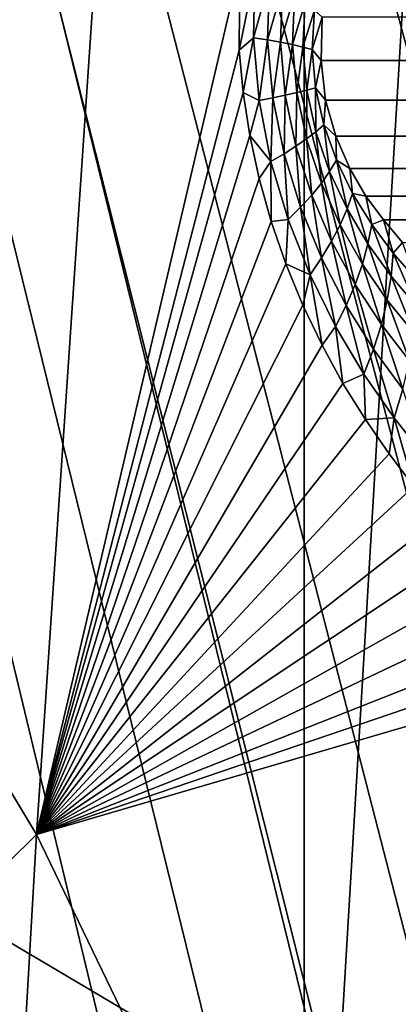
# Model space of a CAD drawing. Header units: millimetres. Extents: x 0 to 99, y -177 to 177.
# Tile 125 of 192: x 27.49 to 29.39, y 57.58 to 62.51. Entities that reach past the tile are written whole.
import ezdxf

# ---------------------------------------------------------------- set-up
doc = ezdxf.new("R2010")
doc.units = ezdxf.units.MM
doc.header["$LTSCALE"] = 26.699852
for name, color, linetype in [('10', 7, 'CONTINUOUS'), ('31', 7, 'CONTINUOUS'), ('33', 7, 'CONTINUOUS'), ('67', 7, 'CONTINUOUS'), ('69', 7, 'CONTINUOUS'), ('71', 7, 'CONTINUOUS'), ('8', 7, 'CONTINUOUS'), ('96', 7, 'CONTINUOUS'), ('97', 7, 'CONTINUOUS')]:
    doc.layers.add(name, color=color, linetype=linetype)

msp = doc.modelspace()

# ---------------------------------------------------------------- linework, layer by layer
at = {"layer": '10', "color": 253, "linetype": 'Continuous', "true_color": 0x9ca8ab}
for points in [[(26.5128, 58.4398, -51.796), (26.9257, 65.6729, -50.2593), (29.0714, 56.9249, -49.0538), (26.5128, 58.4398, -51.796)], [(29.0714, 56.9249, -49.0538), (26.9257, 65.6729, -50.2593), (29.4904, 63.9718, -47.5207), (29.0714, 56.9249, -49.0538)], [(29.0714, 56.9249, -49.0538), (29.4904, 63.9718, -47.5207), (31.6424, 55.2525, -45.9676), (29.0714, 56.9249, -49.0538)], [(26.1641, 51.1245, -53.0935), (26.5128, 58.4398, -51.796), (28.7159, 49.7986, -50.3524), (26.1641, 51.1245, -53.0935)], [(28.7159, 49.7986, -50.3524), (26.5128, 58.4398, -51.796), (29.0714, 56.9249, -49.0538), (28.7159, 49.7986, -50.3524)]]:
    msp.add_3dface(points, dxfattribs=at)
at = {"layer": '31', "color": 253, "linetype": 'Continuous', "true_color": 0x9ca8ab}
for points in [[(89.445, 62.5173, 189.4108), (29.0047, 62.5173, -36.1554), (28.9993, 62.3018, -36.2056), (89.445, 62.5173, 189.4108)], [(89.445, 62.5173, 189.4108), (28.9993, 62.3018, -36.2056), (89.4644, 62.3337, 189.4616), (89.445, 62.5173, 189.4108)], [(89.4644, 62.3337, 189.4616), (28.9993, 62.3018, -36.2056), (89.4795, 62.1534, 189.454), (89.4644, 62.3337, 189.4616)], [(28.9993, 62.3018, -36.2056), (29.0225, 62.1036, -36.1998), (89.4795, 62.1534, 189.454), (28.9993, 62.3018, -36.2056)], [(89.4795, 62.1534, 189.454), (29.0225, 62.1036, -36.1998), (89.4893, 61.9736, 189.384), (89.4795, 62.1534, 189.454)], [(29.0225, 62.1036, -36.1998), (29.073, 61.9224, -36.1309), (89.4893, 61.9736, 189.384), (29.0225, 62.1036, -36.1998)], [(89.4893, 61.9736, 189.384), (29.073, 61.9224, -36.1309), (89.4942, 61.8019, 189.2601), (89.4893, 61.9736, 189.384)], [(29.073, 61.9224, -36.1309), (29.1435, 61.7604, -36.0125), (89.4942, 61.8019, 189.2601), (29.073, 61.9224, -36.1309)], [(89.4942, 61.8019, 189.2601), (29.1435, 61.7604, -36.0125), (89.4923, 61.6564, 189.0998), (89.4942, 61.8019, 189.2601)], [(29.1435, 61.7604, -36.0125), (29.2233, 61.6232, -35.8663), (89.4923, 61.6564, 189.0998), (29.1435, 61.7604, -36.0125)], [(89.4923, 61.6564, 189.0998), (29.2233, 61.6232, -35.8663), (89.4819, 61.5307, 188.9037), (89.4923, 61.6564, 189.0998)], [(29.2233, 61.6232, -35.8663), (29.3116, 61.5045, -35.6909), (89.4819, 61.5307, 188.9037), (29.2233, 61.6232, -35.8663)], [(89.4819, 61.5307, 188.9037), (29.3116, 61.5045, -35.6909), (89.4706, 61.4118, 188.6905), (89.4819, 61.5307, 188.9037)], [(29.3116, 61.5045, -35.6909), (29.4072, 61.3907, -35.5018), (89.4706, 61.4118, 188.6905), (29.3116, 61.5045, -35.6909)]]:
    msp.add_3dface(points, dxfattribs=at)
at = {"layer": '33', "color": 253, "linetype": 'Continuous', "true_color": 0x9ca8ab}
for points in [[(28.5938, 62.7719, -37.0374), (28.5902, 62.3536, -37.1068), (28.6683, 62.7379, -36.9252), (28.5938, 62.7719, -37.0374)], [(28.6683, 62.7379, -36.9252), (28.5902, 62.3536, -37.1068), (28.6611, 62.4149, -36.9858), (28.6683, 62.7379, -36.9252)], [(28.7407, 62.7017, -36.8035), (28.6683, 62.7379, -36.9252), (28.6611, 62.4149, -36.9858), (28.7407, 62.7017, -36.8035)], [(28.7319, 62.404, -36.8637), (28.7407, 62.7017, -36.8035), (28.6611, 62.4149, -36.9858), (28.7319, 62.404, -36.8637)], [(28.8068, 62.6651, -36.6785), (28.7407, 62.7017, -36.8035), (28.7319, 62.404, -36.8637), (28.8068, 62.6651, -36.6785)], [(28.797, 62.3927, -36.7382), (28.8068, 62.6651, -36.6785), (28.7319, 62.404, -36.8637), (28.797, 62.3927, -36.7382)], [(28.8665, 62.6282, -36.5505), (28.8068, 62.6651, -36.6785), (28.797, 62.3927, -36.7382), (28.8665, 62.6282, -36.5505)], [(28.8561, 62.3808, -36.6098), (28.8665, 62.6282, -36.5505), (28.797, 62.3927, -36.7382), (28.8561, 62.3808, -36.6098)], [(28.9197, 62.5909, -36.4195), (28.8665, 62.6282, -36.5505), (28.8561, 62.3808, -36.6098), (28.9197, 62.5909, -36.4195)], [(28.9089, 62.3685, -36.4788), (28.9197, 62.5909, -36.4195), (28.8561, 62.3808, -36.6098), (28.9089, 62.3685, -36.4788)], [(28.9663, 62.5535, -36.2861), (28.9197, 62.5909, -36.4195), (28.9089, 62.3685, -36.4788), (28.9663, 62.5535, -36.2861)], [(28.9554, 62.3557, -36.3457), (28.9663, 62.5535, -36.2861), (28.9089, 62.3685, -36.4788), (28.9554, 62.3557, -36.3457)], [(29.0047, 62.5173, -36.1554), (28.9663, 62.5535, -36.2861), (28.9554, 62.3557, -36.3457), (29.0047, 62.5173, -36.1554)], [(28.9993, 62.3018, -36.2056), (29.0047, 62.5173, -36.1554), (28.9554, 62.3557, -36.3457), (28.9993, 62.3018, -36.2056)], [(28.5902, 62.3536, -37.1068), (28.6095, 62.1406, -37.1102), (28.6611, 62.4149, -36.9858), (28.5902, 62.3536, -37.1068)], [(28.6095, 62.1406, -37.1102), (28.6895, 62.1004, -36.9909), (28.6611, 62.4149, -36.9858), (28.6095, 62.1406, -37.1102)], [(28.6895, 62.1004, -36.9909), (28.7319, 62.404, -36.8637), (28.6611, 62.4149, -36.9858), (28.6895, 62.1004, -36.9909)], [(28.758, 62.1145, -36.8684), (28.7319, 62.404, -36.8637), (28.6895, 62.1004, -36.9909), (28.758, 62.1145, -36.8684)], [(28.758, 62.1145, -36.8684), (28.797, 62.3927, -36.7382), (28.7319, 62.404, -36.8637), (28.758, 62.1145, -36.8684)], [(28.8207, 62.128, -36.7426), (28.797, 62.3927, -36.7382), (28.758, 62.1145, -36.8684), (28.8207, 62.128, -36.7426)], [(28.8207, 62.128, -36.7426), (28.8561, 62.3808, -36.6098), (28.797, 62.3927, -36.7382), (28.8207, 62.128, -36.7426)], [(28.8775, 62.1407, -36.6139), (28.8561, 62.3808, -36.6098), (28.8207, 62.128, -36.7426), (28.8775, 62.1407, -36.6139)], [(28.8775, 62.1407, -36.6139), (28.9089, 62.3685, -36.4788), (28.8561, 62.3808, -36.6098), (28.8775, 62.1407, -36.6139)], [(28.9281, 62.1528, -36.4826), (28.9089, 62.3685, -36.4788), (28.8775, 62.1407, -36.6139), (28.9281, 62.1528, -36.4826)], [(28.9281, 62.1528, -36.4826), (28.9554, 62.3557, -36.3457), (28.9089, 62.3685, -36.4788), (28.9281, 62.1528, -36.4826)], [(28.9723, 62.164, -36.3493), (28.9554, 62.3557, -36.3457), (28.9281, 62.1528, -36.4826), (28.9723, 62.164, -36.3493)], [(28.9723, 62.164, -36.3493), (28.9993, 62.3018, -36.2056), (28.9554, 62.3557, -36.3457), (28.9723, 62.164, -36.3493)], [(29.0225, 62.1036, -36.1998), (28.9993, 62.3018, -36.2056), (28.9723, 62.164, -36.3493), (29.0225, 62.1036, -36.1998)], [(28.6095, 62.1406, -37.1102), (28.6427, 61.9262, -37.0928), (28.6895, 62.1004, -36.9909), (28.6095, 62.1406, -37.1102)], [(28.8145, 61.835, -36.824), (28.8207, 62.128, -36.7426), (28.758, 62.1145, -36.8684), (28.8145, 61.835, -36.824)], [(28.8739, 61.8726, -36.6978), (28.8207, 62.128, -36.7426), (28.8145, 61.835, -36.824), (28.8739, 61.8726, -36.6978)], [(28.8739, 61.8726, -36.6978), (28.8775, 62.1407, -36.6139), (28.8207, 62.128, -36.7426), (28.8739, 61.8726, -36.6978)], [(28.9271, 61.9094, -36.5685), (28.8775, 62.1407, -36.6139), (28.8739, 61.8726, -36.6978), (28.9271, 61.9094, -36.5685)], [(28.9271, 61.9094, -36.5685), (28.9281, 62.1528, -36.4826), (28.8775, 62.1407, -36.6139), (28.9271, 61.9094, -36.5685)], [(28.9737, 61.945, -36.4366), (28.9281, 62.1528, -36.4826), (28.9271, 61.9094, -36.5685), (28.9737, 61.945, -36.4366)], [(28.9737, 61.945, -36.4366), (28.9723, 62.164, -36.3493), (28.9281, 62.1528, -36.4826), (28.9737, 61.945, -36.4366)], [(29.0138, 61.9795, -36.3026), (29.0225, 62.1036, -36.1998), (28.9723, 62.164, -36.3493), (29.0138, 61.9795, -36.3026)], [(29.0138, 61.9795, -36.3026), (28.9723, 62.164, -36.3493), (28.9737, 61.945, -36.4366), (29.0138, 61.9795, -36.3026)], [(28.6427, 61.9262, -37.0928), (28.749, 61.7965, -36.9468), (28.6895, 62.1004, -36.9909), (28.6427, 61.9262, -37.0928)], [(28.749, 61.7965, -36.9468), (28.758, 62.1145, -36.8684), (28.6895, 62.1004, -36.9909), (28.749, 61.7965, -36.9468)], [(28.8145, 61.835, -36.824), (28.758, 62.1145, -36.8684), (28.749, 61.7965, -36.9468), (28.8145, 61.835, -36.824)], [(29.073, 61.9224, -36.1309), (29.0225, 62.1036, -36.1998), (29.0138, 61.9795, -36.3026), (29.073, 61.9224, -36.1309)], [(29.0424, 61.7466, -36.3469), (29.0138, 61.9795, -36.3026), (28.9737, 61.945, -36.4366), (29.0424, 61.7466, -36.3469)], [(29.0766, 61.8033, -36.2117), (29.073, 61.9224, -36.1309), (29.0138, 61.9795, -36.3026), (29.0766, 61.8033, -36.2117)], [(29.0766, 61.8033, -36.2117), (29.0138, 61.9795, -36.3026), (29.0424, 61.7466, -36.3469), (29.0766, 61.8033, -36.2117)], [(28.6427, 61.9262, -37.0928), (28.6896, 61.7113, -37.0546), (28.749, 61.7965, -36.9468), (28.6427, 61.9262, -37.0928)], [(29.0009, 61.6882, -36.4798), (28.9737, 61.945, -36.4366), (28.9271, 61.9094, -36.5685), (29.0009, 61.6882, -36.4798)], [(29.0424, 61.7466, -36.3469), (28.9737, 61.945, -36.4366), (29.0009, 61.6882, -36.4798), (29.0424, 61.7466, -36.3469)], [(29.1435, 61.7604, -36.0125), (29.073, 61.9224, -36.1309), (29.0766, 61.8033, -36.2117), (29.1435, 61.7604, -36.0125)], [(28.8972, 61.5674, -36.7364), (28.8739, 61.8726, -36.6978), (28.8145, 61.835, -36.824), (28.8972, 61.5674, -36.7364)], [(28.9525, 61.6284, -36.6098), (28.9271, 61.9094, -36.5685), (28.8739, 61.8726, -36.6978), (28.9525, 61.6284, -36.6098)], [(28.9525, 61.6284, -36.6098), (28.8739, 61.8726, -36.6978), (28.8972, 61.5674, -36.7364), (28.9525, 61.6284, -36.6098)], [(29.0009, 61.6882, -36.4798), (28.9271, 61.9094, -36.5685), (28.9525, 61.6284, -36.6098), (29.0009, 61.6882, -36.4798)], [(28.8353, 61.5054, -36.8593), (28.8145, 61.835, -36.824), (28.749, 61.7965, -36.9468), (28.8353, 61.5054, -36.8593)], [(28.8972, 61.5674, -36.7364), (28.8145, 61.835, -36.824), (28.8353, 61.5054, -36.8593), (28.8972, 61.5674, -36.7364)], [(28.6896, 61.7113, -37.0546), (28.7501, 61.4965, -36.9955), (28.749, 61.7965, -36.9468), (28.6896, 61.7113, -37.0546)], [(28.7501, 61.4965, -36.9955), (28.8353, 61.5054, -36.8593), (28.749, 61.7965, -36.9468), (28.7501, 61.4965, -36.9955)], [(29.1304, 61.5587, -36.2195), (29.0766, 61.8033, -36.2117), (29.0424, 61.7466, -36.3469), (29.1304, 61.5587, -36.2195)], [(29.1574, 61.6366, -36.0828), (29.1435, 61.7604, -36.0125), (29.0766, 61.8033, -36.2117), (29.1574, 61.6366, -36.0828)], [(29.1574, 61.6366, -36.0828), (29.0766, 61.8033, -36.2117), (29.1304, 61.5587, -36.2195), (29.1574, 61.6366, -36.0828)], [(29.0954, 61.4788, -36.3535), (29.0424, 61.7466, -36.3469), (29.0009, 61.6882, -36.4798), (29.0954, 61.4788, -36.3535)], [(29.1304, 61.5587, -36.2195), (29.0424, 61.7466, -36.3469), (29.0954, 61.4788, -36.3535), (29.1304, 61.5587, -36.2195)], [(29.2233, 61.6232, -35.8663), (29.1435, 61.7604, -36.0125), (29.1574, 61.6366, -36.0828), (29.2233, 61.6232, -35.8663)], [(29.0525, 61.397, -36.4844), (29.0009, 61.6882, -36.4798), (28.9525, 61.6284, -36.6098), (29.0525, 61.397, -36.4844)], [(29.0954, 61.4788, -36.3535), (29.0009, 61.6882, -36.4798), (29.0525, 61.397, -36.4844), (29.0954, 61.4788, -36.3535)], [(29.0021, 61.3137, -36.6115), (28.9525, 61.6284, -36.6098), (28.8972, 61.5674, -36.7364), (29.0021, 61.3137, -36.6115)], [(29.0525, 61.397, -36.4844), (28.9525, 61.6284, -36.6098), (29.0021, 61.3137, -36.6115), (29.0525, 61.397, -36.4844)], [(29.2343, 61.3834, -36.06), (29.1574, 61.6366, -36.0828), (29.1304, 61.5587, -36.2195), (29.2343, 61.3834, -36.06)], [(29.2531, 61.4808, -35.9216), (29.2233, 61.6232, -35.8663), (29.1574, 61.6366, -36.0828), (29.2531, 61.4808, -35.9216)], [(29.2531, 61.4808, -35.9216), (29.1574, 61.6366, -36.0828), (29.2343, 61.3834, -36.06), (29.2531, 61.4808, -35.9216)], [(29.3116, 61.5045, -35.6909), (29.2233, 61.6232, -35.8663), (29.2531, 61.4808, -35.9216), (29.3116, 61.5045, -35.6909)], [(28.9442, 61.2293, -36.7343), (28.8972, 61.5674, -36.7364), (28.8353, 61.5054, -36.8593), (28.9442, 61.2293, -36.7343)], [(29.0021, 61.3137, -36.6115), (28.8972, 61.5674, -36.7364), (28.9442, 61.2293, -36.7343), (29.0021, 61.3137, -36.6115)], [(29.2067, 61.2832, -36.1954), (29.1304, 61.5587, -36.2195), (29.0954, 61.4788, -36.3535), (29.2067, 61.2832, -36.1954)], [(29.2343, 61.3834, -36.06), (29.1304, 61.5587, -36.2195), (29.2067, 61.2832, -36.1954), (29.2343, 61.3834, -36.06)], [(28.7501, 61.4965, -36.9955), (28.8235, 61.284, -36.9161), (28.8353, 61.5054, -36.8593), (28.7501, 61.4965, -36.9955)], [(28.8235, 61.284, -36.9161), (28.9442, 61.2293, -36.7343), (28.8353, 61.5054, -36.8593), (28.8235, 61.284, -36.9161)], [(29.1702, 61.1807, -36.3272), (29.0954, 61.4788, -36.3535), (29.0525, 61.397, -36.4844), (29.1702, 61.1807, -36.3272)], [(29.2067, 61.2832, -36.1954), (29.0954, 61.4788, -36.3535), (29.1702, 61.1807, -36.3272), (29.2067, 61.2832, -36.1954)], [(29.3506, 61.2218, -35.8744), (29.2531, 61.4808, -35.9216), (29.2343, 61.3834, -36.06), (29.3506, 61.2218, -35.8744)], [(29.3602, 61.3372, -35.7342), (29.3116, 61.5045, -35.6909), (29.2531, 61.4808, -35.9216), (29.3602, 61.3372, -35.7342)], [(29.3602, 61.3372, -35.7342), (29.2531, 61.4808, -35.9216), (29.3506, 61.2218, -35.8744), (29.3602, 61.3372, -35.7342)], [(29.4072, 61.3907, -35.5018), (29.3116, 61.5045, -35.6909), (29.3602, 61.3372, -35.7342), (29.4072, 61.3907, -35.5018)], [(29.1251, 61.0764, -36.4547), (29.0525, 61.397, -36.4844), (29.0021, 61.3137, -36.6115), (29.1251, 61.0764, -36.4547)], [(29.1702, 61.1807, -36.3272), (29.0525, 61.397, -36.4844), (29.1251, 61.0764, -36.4547), (29.1702, 61.1807, -36.3272)], [(29.331, 61.103, -36.0113), (29.2343, 61.3834, -36.06), (29.2067, 61.2832, -36.1954), (29.331, 61.103, -36.0113)], [(29.3506, 61.2218, -35.8744), (29.2343, 61.3834, -36.06), (29.331, 61.103, -36.0113), (29.3506, 61.2218, -35.8744)], [(29.4754, 61.2059, -35.5273), (29.4072, 61.3907, -35.5018), (29.3602, 61.3372, -35.7342), (29.4754, 61.2059, -35.5273)], [(29.4755, 61.0744, -35.6695), (29.3602, 61.3372, -35.7342), (29.3506, 61.2218, -35.8744), (29.4755, 61.0744, -35.6695)], [(29.4754, 61.2059, -35.5273), (29.3602, 61.3372, -35.7342), (29.4755, 61.0744, -35.6695), (29.4754, 61.2059, -35.5273)], [(28.8235, 61.284, -36.9161), (28.9088, 61.0765, -36.8177), (28.9442, 61.2293, -36.7343), (28.8235, 61.284, -36.9161)], [(29.0717, 60.9708, -36.5774), (29.0021, 61.3137, -36.6115), (28.9442, 61.2293, -36.7343), (29.0717, 60.9708, -36.5774)], [(29.1251, 61.0764, -36.4547), (29.0021, 61.3137, -36.6115), (29.0717, 60.9708, -36.5774), (29.1251, 61.0764, -36.4547)], [(29.3015, 60.9813, -36.1441), (29.2067, 61.2832, -36.1954), (29.1702, 61.1807, -36.3272), (29.3015, 60.9813, -36.1441)], [(29.331, 61.103, -36.0113), (29.2067, 61.2832, -36.1954), (29.3015, 60.9813, -36.1441), (29.331, 61.103, -36.0113)], [(28.9088, 61.0765, -36.8177), (29.0044, 60.8767, -36.7018), (28.9442, 61.2293, -36.7343), (28.9088, 61.0765, -36.8177)], [(29.0044, 60.8767, -36.7018), (29.0717, 60.9708, -36.5774), (28.9442, 61.2293, -36.7343), (29.0044, 60.8767, -36.7018)], [(29.2622, 60.8575, -36.2721), (29.1702, 61.1807, -36.3272), (29.1251, 61.0764, -36.4547), (29.2622, 60.8575, -36.2721)], [(29.3015, 60.9813, -36.1441), (29.1702, 61.1807, -36.3272), (29.2622, 60.8575, -36.2721), (29.3015, 60.9813, -36.1441)], [(29.4644, 60.9385, -35.8079), (29.3506, 61.2218, -35.8744), (29.331, 61.103, -36.0113), (29.4644, 60.9385, -35.8079)], [(29.4755, 61.0744, -35.6695), (29.3506, 61.2218, -35.8744), (29.4644, 60.9385, -35.8079), (29.4755, 61.0744, -35.6695)], [(29.4421, 60.7992, -35.9417), (29.331, 61.103, -36.0113), (29.3015, 60.9813, -36.1441), (29.4421, 60.7992, -35.9417)], [(29.4644, 60.9385, -35.8079), (29.331, 61.103, -36.0113), (29.4421, 60.7992, -35.9417), (29.4644, 60.9385, -35.8079)], [(29.2134, 60.7321, -36.3945), (29.1251, 61.0764, -36.4547), (29.0717, 60.9708, -36.5774), (29.2134, 60.7321, -36.3945)], [(29.2622, 60.8575, -36.2721), (29.1251, 61.0764, -36.4547), (29.2134, 60.7321, -36.3945), (29.2622, 60.8575, -36.2721)], [(29.0044, 60.8767, -36.7018), (29.1091, 60.6862, -36.5701), (29.0717, 60.9708, -36.5774), (29.0044, 60.8767, -36.7018)], [(29.1091, 60.6862, -36.5701), (29.2134, 60.7321, -36.3945), (29.0717, 60.9708, -36.5774), (29.1091, 60.6862, -36.5701)], [(29.4088, 60.6573, -36.0701), (29.3015, 60.9813, -36.1441), (29.2622, 60.8575, -36.2721), (29.4088, 60.6573, -36.0701)], [(29.4421, 60.7992, -35.9417), (29.3015, 60.9813, -36.1441), (29.4088, 60.6573, -36.0701), (29.4421, 60.7992, -35.9417)], [(29.3647, 60.5136, -36.1923), (29.2622, 60.8575, -36.2721), (29.2134, 60.7321, -36.3945), (29.3647, 60.5136, -36.1923)], [(29.4088, 60.6573, -36.0701), (29.2622, 60.8575, -36.2721), (29.3647, 60.5136, -36.1923), (29.4088, 60.6573, -36.0701)], [(29.1091, 60.6862, -36.5701), (29.2215, 60.5051, -36.4244), (29.2134, 60.7321, -36.3945), (29.1091, 60.6862, -36.5701)], [(29.2215, 60.5051, -36.4244), (29.3647, 60.5136, -36.1923), (29.2134, 60.7321, -36.3945), (29.2215, 60.5051, -36.4244)], [(29.5223, 60.3142, -35.9759), (29.4088, 60.6573, -36.0701), (29.3647, 60.5136, -36.1923), (29.5223, 60.3142, -35.9759)], [(29.2215, 60.5051, -36.4244), (29.3401, 60.3334, -36.2668), (29.3647, 60.5136, -36.1923), (29.2215, 60.5051, -36.4244)], [(29.3401, 60.3334, -36.2668), (29.4641, 60.1699, -36.0987), (29.3647, 60.5136, -36.1923), (29.3401, 60.3334, -36.2668)], [(29.4641, 60.1699, -36.0987), (29.5223, 60.3142, -35.9759), (29.3647, 60.5136, -36.1923), (29.4641, 60.1699, -36.0987)]]:
    msp.add_3dface(points, dxfattribs=at)
at = {"layer": '67', "color": 253, "linetype": 'Continuous', "true_color": 0x9ca8ab}
for points in [[(28.9148, -127, 46.9667), (30.8466, 127, 46.449), (28.9148, 127, 46.9667), (28.9148, -127, 46.9667)], [(30.8466, -127, 46.449), (30.8466, 127, 46.449), (28.9148, -127, 46.9667), (30.8466, -127, 46.449)]]:
    msp.add_3dface(points, dxfattribs=at)
at = {"layer": '69', "color": 253, "linetype": 'Continuous', "true_color": 0x9ca8ab}
for points in [[(28.3972, 129, 45.0348), (17.5658, -129, 4.6118), (28.5172, 128.9401, 45.483), (28.3972, 129, 45.0348)], [(17.5658, -129, 4.6118), (28.3972, 129, 45.0348), (17.5658, 129, 4.6118), (17.5658, -129, 4.6118)], [(28.5172, 128.9401, 45.483), (17.5658, -129, 4.6118), (28.6242, 128.7964, 45.8821), (28.5172, 128.9401, 45.483)], [(28.6242, 128.7964, 45.8821), (17.5658, -129, 4.6118), (28.7193, 128.5636, 46.237), (28.6242, 128.7964, 45.8821)], [(28.7193, 128.5636, 46.237), (17.5658, -129, 4.6118), (28.8019, 128.2443, 46.5454), (28.7193, 128.5636, 46.237)], [(28.8019, 128.2443, 46.5454), (17.5658, -129, 4.6118), (28.8622, 127.8768, 46.7702), (28.8019, 128.2443, 46.5454)], [(28.8622, 127.8768, 46.7702), (17.5658, -129, 4.6118), (28.8993, 127.4638, 46.9089), (28.8622, 127.8768, 46.7702)], [(17.5658, -129, 4.6118), (28.9148, 127, 46.9667), (28.8993, 127.4638, 46.9089), (17.5658, -129, 4.6118)], [(17.5658, -129, 4.6118), (28.9148, -127, 46.9667), (28.9148, 127, 46.9667), (17.5658, -129, 4.6118)]]:
    msp.add_3dface(points, dxfattribs=at)
at = {"layer": '71', "color": 253, "linetype": 'Continuous', "true_color": 0x9ca8ab}
for points in [[(30.7338, -128.2443, 46.0277), (19.4977, 129, 4.0941), (30.794, -127.8768, 46.2526), (30.7338, -128.2443, 46.0277)], [(30.794, -127.8768, 46.2526), (19.4977, 129, 4.0941), (30.8312, -127.4638, 46.3913), (30.794, -127.8768, 46.2526)], [(30.6511, -128.5636, 45.7194), (19.4977, 129, 4.0941), (30.7338, -128.2443, 46.0277), (30.6511, -128.5636, 45.7194)], [(30.556, -128.7964, 45.3644), (19.4977, 129, 4.0941), (30.6511, -128.5636, 45.7194), (30.556, -128.7964, 45.3644)], [(19.4977, 129, 4.0941), (30.8466, -127, 46.449), (30.8312, -127.4638, 46.3913), (19.4977, 129, 4.0941)], [(30.4491, -128.9401, 44.9654), (19.4977, 129, 4.0941), (30.556, -128.7964, 45.3644), (30.4491, -128.9401, 44.9654)], [(19.4977, 129, 4.0941), (30.8466, 127, 46.449), (30.8466, -127, 46.449), (19.4977, 129, 4.0941)], [(30.329, -129, 44.5172), (19.4977, 129, 4.0941), (30.4491, -128.9401, 44.9654), (30.329, -129, 44.5172)], [(30.329, -129, 44.5172), (19.4977, -129, 4.0941), (19.4977, 129, 4.0941), (30.329, -129, 44.5172)]]:
    msp.add_3dface(points, dxfattribs=at)
at = {"layer": '8', "color": 253, "linetype": 'Continuous', "true_color": 0x9ca8ab}
for points in [[(25.5903, 69.2489, -40.2038), (25.1329, 62.4937, -41.9239), (28.0066, 64.782, -37.5911), (25.5903, 69.2489, -40.2038)], [(28.0066, 64.782, -37.5911), (25.1329, 62.4937, -41.9239), (27.5759, 58.4287, -39.1691), (28.0066, 64.782, -37.5911)], [(28.0066, 64.782, -37.5911), (27.5759, 58.4287, -39.1691), (28.5938, 62.7719, -37.0374), (28.0066, 64.782, -37.5911)], [(28.5938, 62.7719, -37.0374), (27.5759, 58.4287, -39.1691), (28.5902, 62.3536, -37.1068), (28.5938, 62.7719, -37.0374)], [(25.1329, 62.4937, -41.9239), (24.7403, 55.6284, -43.4038), (27.5759, 58.4287, -39.1691), (25.1329, 62.4937, -41.9239)], [(28.5902, 62.3536, -37.1068), (27.5759, 58.4287, -39.1691), (28.6095, 62.1406, -37.1102), (28.5902, 62.3536, -37.1068)], [(28.6095, 62.1406, -37.1102), (27.5759, 58.4287, -39.1691), (28.6427, 61.9262, -37.0928), (28.6095, 62.1406, -37.1102)], [(28.6427, 61.9262, -37.0928), (27.5759, 58.4287, -39.1691), (28.6896, 61.7113, -37.0546), (28.6427, 61.9262, -37.0928)], [(28.6896, 61.7113, -37.0546), (27.5759, 58.4287, -39.1691), (28.7501, 61.4965, -36.9955), (28.6896, 61.7113, -37.0546)], [(28.7501, 61.4965, -36.9955), (27.5759, 58.4287, -39.1691), (28.8235, 61.284, -36.9161), (28.7501, 61.4965, -36.9955)], [(28.8235, 61.284, -36.9161), (27.5759, 58.4287, -39.1691), (28.9088, 61.0765, -36.8177), (28.8235, 61.284, -36.9161)], [(28.9088, 61.0765, -36.8177), (27.5759, 58.4287, -39.1691), (29.0044, 60.8767, -36.7018), (28.9088, 61.0765, -36.8177)], [(29.0044, 60.8767, -36.7018), (27.5759, 58.4287, -39.1691), (29.1091, 60.6862, -36.5701), (29.0044, 60.8767, -36.7018)], [(29.1091, 60.6862, -36.5701), (27.5759, 58.4287, -39.1691), (29.2215, 60.5051, -36.4244), (29.1091, 60.6862, -36.5701)], [(29.2215, 60.5051, -36.4244), (27.5759, 58.4287, -39.1691), (29.3401, 60.3334, -36.2668), (29.2215, 60.5051, -36.4244)], [(29.3401, 60.3334, -36.2668), (27.5759, 58.4287, -39.1691), (29.4641, 60.1699, -36.0987), (29.3401, 60.3334, -36.2668)], [(29.4641, 60.1699, -36.0987), (27.5759, 58.4287, -39.1691), (29.5932, 60.0131, -35.9208), (29.4641, 60.1699, -36.0987)], [(29.5932, 60.0131, -35.9208), (27.5759, 58.4287, -39.1691), (29.7266, 59.8624, -35.7341), (29.5932, 60.0131, -35.9208)], [(29.7266, 59.8624, -35.7341), (27.5759, 58.4287, -39.1691), (29.8644, 59.7177, -35.5386), (29.7266, 59.8624, -35.7341)], [(29.8644, 59.7177, -35.5386), (27.5759, 58.4287, -39.1691), (30.0064, 59.5791, -35.3345), (29.8644, 59.7177, -35.5386)], [(30.0064, 59.5791, -35.3345), (27.5759, 58.4287, -39.1691), (30.1526, 59.4466, -35.1216), (30.0064, 59.5791, -35.3345)], [(30.1526, 59.4466, -35.1216), (27.5759, 58.4287, -39.1691), (30.2697, 59.347, -34.9492), (30.1526, 59.4466, -35.1216)], [(30.2697, 59.347, -34.9492), (27.5759, 58.4287, -39.1691), (30.389, 59.2507, -34.7722), (30.2697, 59.347, -34.9492)], [(30.389, 59.2507, -34.7722), (27.5759, 58.4287, -39.1691), (30.0018, 53.4031, -36.1584), (30.389, 59.2507, -34.7722)], [(27.5759, 58.4287, -39.1691), (24.7403, 55.6284, -43.4038), (27.2035, 51.9853, -40.5324), (27.5759, 58.4287, -39.1691)], [(27.5759, 58.4287, -39.1691), (27.2035, 51.9853, -40.5324), (30.0018, 53.4031, -36.1584), (27.5759, 58.4287, -39.1691)]]:
    msp.add_3dface(points, dxfattribs=at)
at = {"layer": '96', "color": 253, "linetype": 'Continuous', "true_color": 0x9ca8ab}
for points in [[(1.1538, 156.5315, 4.7924), (1.1538, -156.5315, 4.7924), (46.6065, 156.1141, 174.4241), (1.1538, 156.5315, 4.7924)], [(46.6065, 156.1141, 174.4241), (1.1538, -156.5315, 4.7924), (48.14, 152.9493, 180.1474), (46.6065, 156.1141, 174.4241)], [(48.14, 152.9493, 180.1474), (1.1538, -156.5315, 4.7924), (49.6205, 149.3752, 185.6727), (48.14, 152.9493, 180.1474)], [(49.6205, 149.3752, 185.6727), (1.1538, -156.5315, 4.7924), (51.0252, 145.3412, 190.915), (49.6205, 149.3752, 185.6727)], [(51.0252, 145.3412, 190.915), (1.1538, -156.5315, 4.7924), (52.3656, 140.8701, 195.9175), (51.0252, 145.3412, 190.915)], [(52.3656, 140.8701, 195.9175), (1.1538, -156.5315, 4.7924), (53.6348, 135.9553, 200.6543), (52.3656, 140.8701, 195.9175)], [(53.6348, 135.9553, 200.6543), (1.1538, -156.5315, 4.7924), (54.8237, 130.5828, 205.0912), (53.6348, 135.9553, 200.6543)], [(54.8237, 130.5828, 205.0912), (1.1538, -156.5315, 4.7924), (55.9366, 124.7495, 209.2445), (54.8237, 130.5828, 205.0912)], [(55.9366, 124.7495, 209.2445), (1.1538, -156.5315, 4.7924), (56.9702, 118.4743, 213.1019), (55.9366, 124.7495, 209.2445)], [(56.9702, 118.4743, 213.1019), (1.1538, -156.5315, 4.7924), (57.9194, 111.7726, 216.6447), (56.9702, 118.4743, 213.1019)], [(57.9194, 111.7726, 216.6447), (1.1538, -156.5315, 4.7924), (58.786, 104.617, 219.8787), (57.9194, 111.7726, 216.6447)], [(58.786, 104.617, 219.8787), (1.1538, -156.5315, 4.7924), (59.5692, 97.0548, 222.8015), (58.786, 104.617, 219.8787)], [(59.5692, 97.0548, 222.8015), (1.1538, -156.5315, 4.7924), (60.2665, 89.1524, 225.4039), (59.5692, 97.0548, 222.8015)], [(60.2665, 89.1524, 225.4039), (1.1538, -156.5315, 4.7924), (60.8743, 80.9232, 227.6724), (60.2665, 89.1524, 225.4039)], [(60.8743, 80.9232, 227.6724), (1.1538, -156.5315, 4.7924), (61.3996, 72.3238, 229.6326), (60.8743, 80.9232, 227.6724)], [(61.3996, 72.3238, 229.6326), (1.1538, -156.5315, 4.7924), (61.8517, 63.3124, 231.32), (61.3996, 72.3238, 229.6326)], [(61.8517, 63.3124, 231.32), (1.1538, -156.5315, 4.7924), (62.2298, 53.9133, 232.7312), (61.8517, 63.3124, 231.32)]]:
    msp.add_3dface(points, dxfattribs=at)
at = {"layer": '97', "color": 253, "linetype": 'Continuous', "true_color": 0x9ca8ab}
for points in [[(4.0516, -156.5315, 4.0159), (4.0516, 156.5315, 4.0159), (49.5181, -156.1005, 173.6992), (4.0516, -156.5315, 4.0159)], [(4.0516, 156.5315, 4.0159), (65.9403, 0, 234.9879), (65.9373, -5.9438, 234.9766), (4.0516, 156.5315, 4.0159)], [(65.9403, 0, 234.9879), (4.0516, 156.5315, 4.0159), (65.9212, 11.3951, 234.9165), (65.9403, 0, 234.9879)], [(4.0516, 156.5315, 4.0159), (65.9373, -5.9438, 234.9766), (65.9167, -11.7669, 234.8998), (4.0516, 156.5315, 4.0159)], [(4.0516, 156.5315, 4.0159), (65.9167, -11.7669, 234.8998), (65.8786, -17.4694, 234.7575), (4.0516, 156.5315, 4.0159)], [(4.0516, 156.5315, 4.0159), (65.8786, -17.4694, 234.7575), (65.8229, -23.0512, 234.5497), (4.0516, 156.5315, 4.0159)], [(4.0516, 156.5315, 4.0159), (65.8229, -23.0512, 234.5497), (65.7497, -28.5124, 234.2765), (4.0516, 156.5315, 4.0159)], [(4.0516, 156.5315, 4.0159), (65.7497, -28.5124, 234.2765), (65.659, -33.853, 233.9378), (4.0516, 156.5315, 4.0159)], [(4.0516, 156.5315, 4.0159), (65.659, -33.853, 233.9378), (65.5509, -39.0679, 233.5347), (4.0516, 156.5315, 4.0159)], [(4.0516, 156.5315, 4.0159), (65.5509, -39.0679, 233.5347), (65.426, -44.1519, 233.0684), (4.0516, 156.5315, 4.0159)], [(4.0516, 156.5315, 4.0159), (65.426, -44.1519, 233.0684), (65.2836, -49.1133, 232.5371), (4.0516, 156.5315, 4.0159)], [(4.0516, 156.5315, 4.0159), (65.2836, -49.1133, 232.5371), (65.1233, -53.9604, 231.9389), (4.0516, 156.5315, 4.0159)], [(4.0516, 156.5315, 4.0159), (65.1233, -53.9604, 231.9389), (64.9446, -58.7017, 231.2719), (4.0516, 156.5315, 4.0159)], [(4.0516, 156.5315, 4.0159), (64.9446, -58.7017, 231.2719), (64.747, -63.3456, 230.5342), (4.0516, 156.5315, 4.0159)], [(4.0516, 156.5315, 4.0159), (64.747, -63.3456, 230.5342), (64.5306, -67.894, 229.7267), (4.0516, 156.5315, 4.0159)], [(4.0516, 156.5315, 4.0159), (64.5306, -67.894, 229.7267), (64.2973, -72.3308, 228.8559), (4.0516, 156.5315, 4.0159)], [(4.0516, 156.5315, 4.0159), (64.2973, -72.3308, 228.8559), (64.0459, -76.6613, 227.9178), (4.0516, 156.5315, 4.0159)], [(4.0516, 156.5315, 4.0159), (64.0459, -76.6613, 227.9178), (63.7752, -80.8927, 226.9076), (4.0516, 156.5315, 4.0159)], [(4.0516, 156.5315, 4.0159), (63.7752, -80.8927, 226.9076), (63.4839, -85.0325, 225.8202), (4.0516, 156.5315, 4.0159)], [(4.0516, 156.5315, 4.0159), (63.4839, -85.0325, 225.8202), (63.1705, -89.088, 224.6509), (4.0516, 156.5315, 4.0159)], [(4.0516, 156.5315, 4.0159), (63.1705, -89.088, 224.6509), (62.8342, -93.0665, 223.3955), (4.0516, 156.5315, 4.0159)], [(4.0516, 156.5315, 4.0159), (62.8342, -93.0665, 223.3955), (62.4759, -96.9694, 222.0585), (4.0516, 156.5315, 4.0159)], [(4.0516, 156.5315, 4.0159), (62.4759, -96.9694, 222.0585), (62.0962, -100.7893, 220.6416), (4.0516, 156.5315, 4.0159)], [(4.0516, 156.5315, 4.0159), (62.0962, -100.7893, 220.6416), (61.6953, -104.5178, 219.1454), (4.0516, 156.5315, 4.0159)], [(4.0516, 156.5315, 4.0159), (61.6953, -104.5178, 219.1454), (61.2734, -108.1468, 217.5707), (4.0516, 156.5315, 4.0159)], [(4.0516, 156.5315, 4.0159), (61.2734, -108.1468, 217.5707), (60.8306, -111.668, 215.9182), (4.0516, 156.5315, 4.0159)], [(4.0516, 156.5315, 4.0159), (60.8306, -111.668, 215.9182), (60.3671, -115.0741, 214.1882), (4.0516, 156.5315, 4.0159)], [(4.0516, 156.5315, 4.0159), (60.3671, -115.0741, 214.1882), (59.8816, -118.3762, 212.3764), (4.0516, 156.5315, 4.0159)], [(4.0516, 156.5315, 4.0159), (59.8816, -118.3762, 212.3764), (59.3745, -121.5765, 210.4838), (4.0516, 156.5315, 4.0159)], [(4.0516, 156.5315, 4.0159), (59.3745, -121.5765, 210.4838), (58.8466, -124.6709, 208.5139), (4.0516, 156.5315, 4.0159)], [(4.0516, 156.5315, 4.0159), (58.8466, -124.6709, 208.5139), (58.299, -127.6552, 206.47), (4.0516, 156.5315, 4.0159)], [(4.0516, 156.5315, 4.0159), (58.299, -127.6552, 206.47), (57.7324, -130.5251, 204.3556), (4.0516, 156.5315, 4.0159)], [(4.0516, 156.5315, 4.0159), (57.7324, -130.5251, 204.3556), (57.1479, -133.2765, 202.1741), (4.0516, 156.5315, 4.0159)], [(4.0516, 156.5315, 4.0159), (57.1479, -133.2765, 202.1741), (56.5438, -135.9088, 199.9195), (4.0516, 156.5315, 4.0159)], [(4.0516, 156.5315, 4.0159), (56.5438, -135.9088, 199.9195), (55.2762, -140.8276, 195.1887), (4.0516, 156.5315, 4.0159)], [(4.0516, 156.5315, 4.0159), (55.2762, -140.8276, 195.1887), (53.9374, -145.3015, 190.1924), (4.0516, 156.5315, 4.0159)], [(4.0516, 156.5315, 4.0159), (53.9374, -145.3015, 190.1924), (52.5333, -149.3419, 184.9522), (4.0516, 156.5315, 4.0159)], [(4.0516, 156.5315, 4.0159), (52.5333, -149.3419, 184.9522), (51.0523, -152.9261, 179.4248), (4.0516, 156.5315, 4.0159)], [(4.0516, 156.5315, 4.0159), (51.0523, -152.9261, 179.4248), (49.5181, -156.1005, 173.6992), (4.0516, 156.5315, 4.0159)], [(65.9212, 11.3951, 234.9165), (4.0516, 156.5315, 4.0159), (65.8349, 22.3502, 234.5943), (65.9212, 11.3951, 234.9165)], [(65.8349, 22.3502, 234.5943), (4.0516, 156.5315, 4.0159), (65.6814, 32.8652, 234.0214), (65.8349, 22.3502, 234.5943)], [(65.6814, 32.8652, 234.0214), (4.0516, 156.5315, 4.0159), (65.462, 42.9214, 233.2026), (65.6814, 32.8652, 234.0214)], [(65.462, 42.9214, 233.2026), (4.0516, 156.5315, 4.0159), (65.1759, 52.5303, 232.135), (65.462, 42.9214, 233.2026)], [(65.1759, 52.5303, 232.135), (4.0516, 156.5315, 4.0159), (64.8188, 61.7537, 230.8024), (65.1759, 52.5303, 232.135)], [(64.8188, 61.7537, 230.8024), (4.0516, 156.5315, 4.0159), (64.3912, 70.6131, 229.2065), (64.8188, 61.7537, 230.8024)]]:
    msp.add_3dface(points, dxfattribs=at)

doc.saveas('drawing.dxf')
